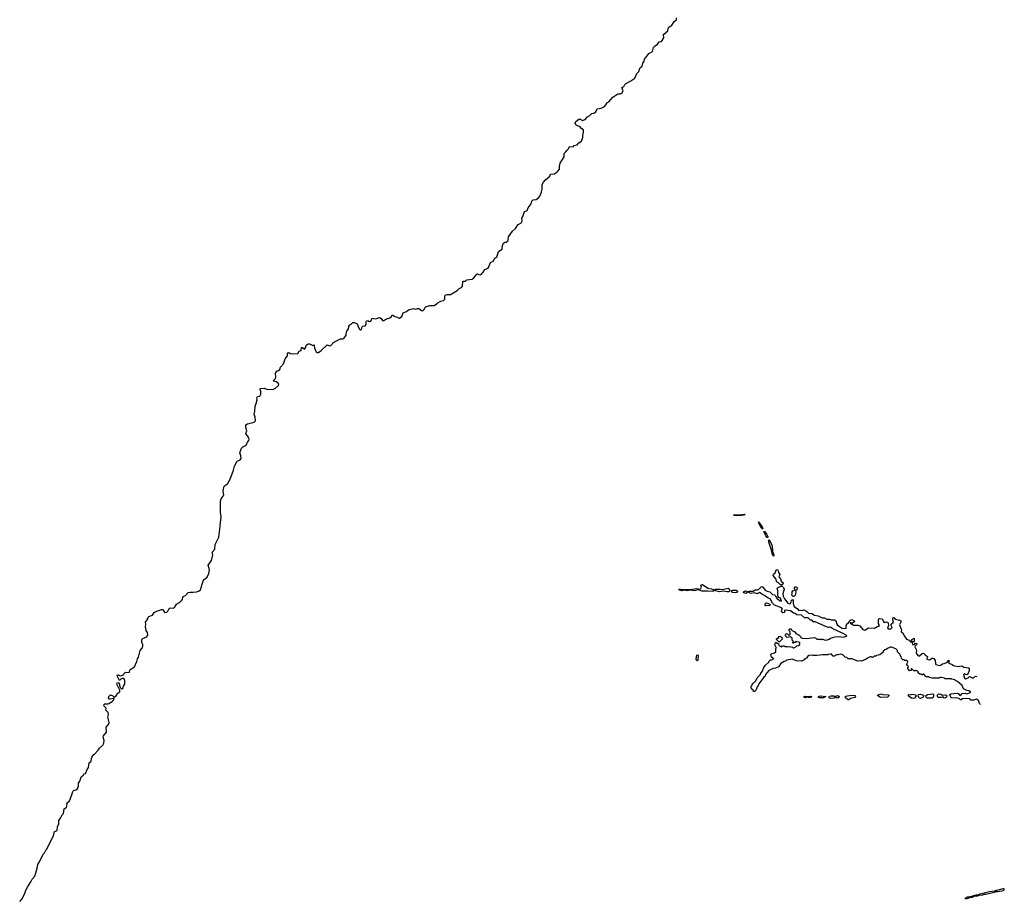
# Model space of a CAD drawing. Extents: x 2673234 to 2760940, y 830506 to 955455.
# Tile 48 of 62: x 2698310 to 2713543, y 893197 to 906807. Entities that reach past the tile are written whole.
import ezdxf

# ---------------------------------------------------------------- set-up
doc = ezdxf.new("R2010")
doc.units = 0

msp = doc.modelspace()

# ---------------------------------------------------------------- linework, layer by layer
at = {"layer": '0CON10XD'}
for points in [[(2705751, 903239), (2705773, 903255), (2705778, 903315), (2705795, 903348), (2705815, 903362), (2705835, 903363), (2705860, 903385), (2705866, 903395), (2705873, 903447), (2705935, 903537), (2705983, 903575), (2706020, 903640), (2706061, 903659), (2706077, 903675), (2706083, 903695), (2706078, 903735), (2706096, 903764), (2706114, 903825), (2706125, 903840), (2706159, 903855), (2706178, 903895), (2706221, 903955), (2706235, 903998), (2706255, 904017), (2706298, 904022), (2706342, 904058), (2706355, 904078), (2706385, 904140), (2706393, 904187), (2706394, 904255), (2706415, 904292), (2706445, 904328), (2706512, 904385), (2706522, 904415), (2706585, 904423), (2706636, 904464), (2706660, 904495), (2706662, 904535), (2706674, 904585), (2706734, 904685), (2706736, 904734), (2706760, 904760), (2706774, 904785), (2706803, 904807), (2706812, 904832), (2706815, 904847), (2706872, 904838), (2706888, 904862), (2706935, 904871), (2706961, 904899), (2707004, 904925), (2707024, 904985), (2707020, 905015), (2707032, 905065), (2707032, 905102), (2707005, 905118), (2706976, 905156), (2706950, 905160), (2706915, 905180), (2706906, 905205), (2706915, 905231), (2706961, 905269), (2706985, 905268), (2707015, 905248), (2707056, 905264), (2707092, 905305), (2707132, 905325), (2707162, 905355), (2707195, 905362), (2707225, 905380), (2707245, 905427), (2707304, 905436), (2707358, 905465), (2707395, 905510), (2707400, 905525), (2707423, 905537), (2707485, 905608), (2707563, 905657), (2707605, 905662), (2707625, 905672), (2707648, 905705), (2707628, 905755), (2707659, 905771), (2707674, 905806), (2707684, 905816), (2707765, 905858), (2707825, 905902), (2707856, 905974), (2707887, 906005), (2707902, 906055), (2707914, 906066), (2707938, 906085), (2707948, 906132), (2707972, 906165), (2707978, 906195), (2707991, 906219), (2708017, 906245), (2708044, 906286), (2708100, 906315), (2708116, 906374), (2708140, 906400), (2708180, 906430), (2708205, 906462), (2708239, 906471), (2708273, 906525), (2708272, 906575), (2708278, 906585), (2708335, 906632), (2708340, 906665), (2708355, 906692), (2708373, 906707), (2708396, 906714), (2708435, 906780), (2708472, 906805), (2708470, 906835)], [(2698310, 893165), (2698347, 893203), (2698395, 893300), (2698405, 893340), (2698432, 893385), (2698482, 893465), (2698502, 893508), (2698542, 893555), (2698562, 893605), (2698568, 893645), (2698582, 893678), (2698592, 893735), (2698622, 893785), (2698672, 893895), (2698693, 893917), (2698714, 893956), (2698732, 893975), (2698796, 894114), (2698835, 894180), (2698846, 894244), (2698882, 894255), (2698888, 894265), (2698894, 894316), (2698913, 894367), (2698913, 894417), (2698942, 894455), (2698966, 894504), (2698988, 894525), (2699000, 894595), (2699026, 894614), (2699032, 894625), (2699043, 894665), (2699041, 894685), (2699078, 894722), (2699118, 894815), (2699125, 894850), (2699145, 894878), (2699181, 894889), (2699204, 894906), (2699222, 894955), (2699222, 894995), (2699240, 895025), (2699255, 895070), (2699268, 895095), (2699295, 895120), (2699303, 895137), (2699330, 895145), (2699353, 895205), (2699372, 895235), (2699384, 895306), (2699414, 895335), (2699421, 895375), (2699442, 895425), (2699468, 895442), (2699524, 895506), (2699545, 895538), (2699596, 895584), (2699612, 895615), (2699618, 895655), (2699602, 895705), (2699604, 895725), (2699652, 895785), (2699648, 895862), (2699685, 895902), (2699696, 895935), (2699676, 896015), (2699686, 896056), (2699677, 896085), (2699642, 896125), (2699647, 896155), (2699616, 896186), (2699610, 896205), (2699627, 896223), (2699675, 896222), (2699691, 896229), (2699743, 896257), (2699758, 896275), (2699770, 896295), (2699765, 896310), (2699758, 896302), (2699712, 896292), (2699695, 896293), (2699686, 896305), (2699691, 896335), (2699715, 896360), (2699750, 896345), (2699765, 896330), (2699775, 896330), (2699803, 896347), (2699829, 896385), (2699857, 896405), (2699861, 896415), (2699857, 896435), (2699812, 896525), (2699820, 896545), (2699845, 896550), (2699864, 896474), (2699885, 896456), (2699895, 896454), (2699905, 896460), (2699914, 896496), (2699938, 896525), (2699936, 896585), (2699926, 896606), (2699915, 896612), (2699895, 896614), (2699875, 896602), (2699852, 896582), (2699820, 896655), (2699822, 896668), (2699835, 896670), (2699865, 896657), (2699885, 896659), (2699918, 896672), (2699922, 896688), (2699945, 896711), (2700002, 896708), (2700021, 896755), (2700084, 896796), (2700122, 896875), (2700133, 896917), (2700149, 896945), (2700174, 897045), (2700203, 897085), (2700215, 897115), (2700216, 897135), (2700198, 897178), (2700201, 897215), (2700215, 897232), (2700275, 897257), (2700292, 897295), (2700289, 897325), (2700265, 897355), (2700256, 897415), (2700263, 897455), (2700257, 897485), (2700290, 897535), (2700296, 897564), (2700306, 897574), (2700366, 897594), (2700393, 897635), (2700405, 897643), (2700505, 897683), (2700520, 897680), (2700555, 897636), (2700585, 897638), (2700604, 897655), (2700624, 897695), (2700638, 897705), (2700686, 897704), (2700705, 897713), (2700735, 897761), (2700780, 897790), (2700825, 897833), (2700840, 897880), (2700877, 897895), (2700918, 897942), (2700945, 897951), (2700995, 897947), (2701045, 897956), (2701088, 897972), (2701105, 897987), (2701149, 898125), (2701165, 898146), (2701210, 898180), (2701234, 898236), (2701244, 898294), (2701227, 898365), (2701280, 898440), (2701298, 898525), (2701290, 898570), (2701327, 898615), (2701334, 898685), (2701389, 898801), (2701408, 898925), (2701415, 899025), (2701425, 899115), (2701417, 899185), (2701416, 899355), (2701425, 899393), (2701459, 899435), (2701466, 899455), (2701460, 899505), (2701468, 899575), (2701480, 899595), (2701523, 899627), (2701565, 899700), (2701620, 899835), (2701632, 899898), (2701667, 899965), (2701675, 899975), (2701721, 899999), (2701734, 900015), (2701731, 900061), (2701718, 900105), (2701741, 900175), (2701761, 900199), (2701815, 900224), (2701835, 900269), (2701856, 900295), (2701859, 900315), (2701853, 900335), (2701811, 900405), (2701822, 900445), (2701808, 900495), (2701810, 900540), (2701836, 900554), (2701935, 900580), (2701954, 900595), (2701956, 900605), (2701952, 900655), (2701937, 900705), (2701950, 900745), (2701951, 900825), (2701970, 900870), (2701982, 900925), (2701978, 900955), (2701990, 900975), (2702026, 900984), (2702042, 901015), (2702040, 901065), (2702030, 901075), (2702030, 901095), (2702035, 901100), (2702094, 901106), (2702135, 901092), (2702225, 901086), (2702267, 901105), (2702312, 901145), (2702317, 901165), (2702306, 901186), (2702280, 901205), (2702244, 901214), (2702238, 901225), (2702266, 901254), (2702273, 901275), (2702268, 901335), (2702295, 901372), (2702315, 901379), (2702333, 901395), (2702345, 901428), (2702390, 901480), (2702419, 901561), (2702452, 901605), (2702454, 901635), (2702460, 901650), (2702475, 901656), (2702495, 901643), (2702525, 901636), (2702615, 901643), (2702635, 901678), (2702665, 901690), (2702672, 901735), (2702687, 901737), (2702715, 901710), (2702735, 901740), (2702740, 901765), (2702755, 901782), (2702775, 901790), (2702795, 901790), (2702845, 901768), (2702866, 901776), (2702869, 901725), (2702898, 901668), (2702912, 901655), (2702935, 901656), (2702974, 901686), (2703065, 901776), (2703105, 901761), (2703125, 901764), (2703165, 901813), (2703210, 901840), (2703275, 901871), (2703305, 901867), (2703325, 901873), (2703362, 901925), (2703360, 901945), (2703369, 901985), (2703397, 902025), (2703402, 902058), (2703417, 902083), (2703440, 902095), (2703465, 902120), (2703485, 902120), (2703529, 902099), (2703555, 902032), (2703565, 902018), (2703585, 902010), (2703598, 902015), (2703610, 902055), (2703620, 902065), (2703655, 902072), (2703671, 902089), (2703670, 902135), (2703675, 902148), (2703695, 902152), (2703715, 902138), (2703745, 902143), (2703765, 902190), (2703791, 902181), (2703815, 902180), (2703878, 902198), (2703900, 902185), (2703925, 902150), (2703945, 902150), (2703976, 902174), (2704035, 902194), (2704063, 902215), (2704075, 902238), (2704095, 902232), (2704114, 902214), (2704154, 902204), (2704165, 902192), (2704185, 902190), (2704223, 902215), (2704245, 902270), (2704295, 902293), (2704325, 902317), (2704402, 902338), (2704435, 902329), (2704465, 902340), (2704485, 902340), (2704525, 902308), (2704545, 902303), (2704563, 902317), (2704583, 902355), (2704595, 902364), (2704655, 902382), (2704725, 902382), (2704771, 902419), (2704825, 902451), (2704865, 902464), (2704888, 902485), (2704886, 902525), (2704895, 902546), (2704923, 902557), (2704975, 902557), (2705076, 902614), (2705110, 902645), (2705147, 902665), (2705163, 902685), (2705165, 902760), (2705205, 902763), (2705227, 902783), (2705310, 902790), (2705335, 902810), (2705385, 902873), (2705395, 902876), (2705415, 902864), (2705435, 902860), (2705455, 902870), (2705480, 902900), (2705505, 902942), (2705544, 902956), (2705565, 902971), (2705595, 903048), (2705635, 903073), (2705662, 903118), (2705693, 903137), (2705718, 903215), (2705725, 903226), (2705751, 903239)], [(2709415, 899128), (2709370, 899135), (2709352, 899145), (2709463, 899147), (2709520, 899155), (2709532, 899145), (2709485, 899134), (2709415, 899128)], [(2709795, 898929), (2709785, 898940), (2709744, 899015), (2709738, 899035), (2709741, 899039), (2709795, 898959), (2709805, 898930), (2709795, 898929)], [(2709875, 898796), (2709855, 898821), (2709825, 898890), (2709835, 898890), (2709865, 898851), (2709885, 898811), (2709885, 898797), (2709875, 898796)], [(2709975, 898504), (2709961, 898515), (2709937, 898617), (2709900, 898725), (2709899, 898751), (2709905, 898763), (2709949, 898665), (2709959, 898579), (2709974, 898545), (2709975, 898504)], [(2710095, 898060), (2710076, 898066), (2710045, 898097), (2710024, 898104), (2710008, 898158), (2709968, 898205), (2709972, 898228), (2710000, 898250), (2710018, 898302), (2710037, 898297), (2710049, 898255), (2710069, 898225), (2710056, 898185), (2710079, 898155), (2710089, 898119), (2710123, 898095), (2710118, 898075), (2710095, 898060)], [(2709035, 897961), (2708955, 897967), (2708865, 897963), (2708815, 897983), (2708745, 897972), (2708685, 897981), (2708635, 897971), (2708595, 897979), (2708555, 897971), (2708508, 897985), (2708512, 897995), (2708535, 897998), (2708675, 897991), (2708785, 898004), (2708835, 897997), (2708846, 898004), (2708857, 898025), (2708848, 898055), (2708860, 898065), (2708875, 898066), (2708955, 898013), (2709013, 898003), (2709040, 897990), (2709053, 897975), (2709035, 897961)], [(2709255, 897952), (2709205, 897964), (2709135, 897954), (2709058, 897975), (2709077, 897993), (2709145, 897997), (2709185, 897990), (2709272, 898012), (2709285, 898000), (2709294, 897975), (2709285, 897953), (2709255, 897952)], [(2709385, 897939), (2709345, 897943), (2709331, 897951), (2709322, 897965), (2709328, 897975), (2709345, 897982), (2709395, 897982), (2709414, 897965), (2709414, 897955), (2709405, 897944), (2709385, 897939)], [(2713172, 896213), (2713160, 896225), (2713142, 896275), (2713115, 896293), (2713065, 896277), (2713037, 896277), (2713025, 896280), (2713007, 896297), (2712955, 896303), (2712895, 896297), (2712875, 896283), (2712865, 896283), (2712845, 896302), (2712785, 896316), (2712725, 896310), (2712701, 896355), (2712701, 896365), (2712713, 896377), (2712816, 896386), (2712830, 896380), (2712848, 896355), (2712865, 896350), (2712891, 896379), (2712935, 896389), (2712965, 896376), (2713020, 896395), (2713020, 896405), (2712995, 896422), (2712965, 896428), (2712910, 896455), (2712890, 896505), (2712819, 896569), (2712770, 896595), (2712733, 896603), (2712725, 896610), (2712625, 896610), (2712617, 896617), (2712565, 896628), (2712543, 896627), (2712535, 896620), (2712427, 896617), (2712385, 896630), (2712375, 896640), (2712335, 896640), (2712298, 896678), (2712285, 896680), (2712278, 896672), (2712265, 896670), (2712255, 896680), (2712235, 896680), (2712212, 896702), (2712210, 896715), (2712195, 896730), (2712182, 896732), (2712175, 896740), (2712165, 896730), (2712145, 896730), (2712105, 896770), (2712100, 896765), (2712100, 896735), (2712075, 896730), (2712068, 896748), (2712048, 896768), (2712048, 896782), (2712060, 896795), (2712058, 896805), (2712032, 896825), (2712048, 896865), (2712045, 896880), (2712035, 896890), (2712005, 896890), (2711995, 896900), (2711972, 896902), (2711953, 896923), (2711948, 896955), (2711930, 896975), (2711930, 896985), (2711890, 897025), (2711890, 897045), (2711865, 897070), (2711797, 897097), (2711775, 897100), (2711768, 897092), (2711735, 897080), (2711717, 897063), (2711693, 897057), (2711670, 897035), (2711668, 897022), (2711615, 896980), (2711565, 896970), (2711555, 896960), (2711535, 896958), (2711505, 896940), (2711485, 896950), (2711465, 896950), (2711458, 896942), (2711425, 896930), (2711405, 896910), (2711335, 896882), (2711315, 896888), (2711275, 896882), (2711185, 896918), (2711128, 896918), (2711107, 896937), (2711080, 896945), (2711045, 896980), (2711015, 896992), (2710975, 896982), (2710945, 896982), (2710925, 896970), (2710915, 896960), (2710895, 896960), (2710868, 896988), (2710855, 896990), (2710823, 896987), (2710815, 896980), (2710725, 896982), (2710695, 896972), (2710645, 896968), (2710585, 896968), (2710575, 896972), (2710525, 896968), (2710500, 896955), (2710485, 896930), (2710455, 896920), (2710445, 896900), (2710405, 896882), (2710325, 896888), (2710265, 896910), (2710175, 896898), (2710157, 896883), (2710135, 896878), (2710087, 896843), (2710047, 896793), (2710005, 896772), (2709965, 896770), (2709900, 896735), (2709850, 896675), (2709845, 896650), (2709824, 896636), (2709745, 896530), (2709728, 896492), (2709720, 896485), (2709705, 896440), (2709678, 896412), (2709665, 896410), (2709660, 896435), (2709634, 896454), (2709624, 896475), (2709627, 896495), (2709642, 896508), (2709648, 896535), (2709662, 896548), (2709675, 896550), (2709700, 896575), (2709720, 896625), (2709770, 896675), (2709770, 896685), (2709797, 896723), (2709820, 896785), (2709844, 896816), (2709900, 896865), (2709900, 896875), (2709925, 896900), (2709945, 896900), (2709970, 896915), (2709968, 896928), (2709940, 896945), (2709932, 896985), (2709945, 897000), (2709985, 897010), (2710010, 897025), (2710010, 897075), (2710020, 897085), (2710012, 897092), (2709992, 897135), (2710000, 897145), (2710002, 897168), (2710015, 897170), (2710022, 897162), (2710038, 897158), (2710048, 897148), (2710052, 897122), (2710088, 897108), (2710095, 897100), (2710112, 897118), (2710135, 897120), (2710145, 897110), (2710185, 897110), (2710195, 897102), (2710215, 897108), (2710265, 897100), (2710275, 897090), (2710285, 897090), (2710317, 897103), (2710335, 897120), (2710358, 897122), (2710378, 897142), (2710380, 897165), (2710368, 897178), (2710335, 897180), (2710325, 897190), (2710308, 897172), (2710292, 897168), (2710285, 897160), (2710272, 897162), (2710270, 897175), (2710280, 897185), (2710260, 897205), (2710260, 897235), (2710235, 897260), (2710185, 897250), (2710160, 897275), (2710160, 897295), (2710175, 897310), (2710190, 897305), (2710215, 897280), (2710230, 897295), (2710230, 897335), (2710210, 897355), (2710225, 897380), (2710245, 897380), (2710252, 897362), (2710300, 897335), (2710322, 897302), (2710345, 897300), (2710355, 897290), (2710365, 897290), (2710390, 897265), (2710395, 897250), (2710415, 897240), (2710485, 897232), (2710605, 897248), (2710628, 897238), (2710645, 897220), (2710695, 897220), (2710705, 897210), (2710715, 897220), (2710735, 897220), (2710755, 897210), (2710785, 897208), (2710835, 897222), (2710855, 897238), (2710925, 897258), (2710985, 897262), (2711055, 897252), (2711103, 897267), (2711106, 897275), (2711096, 897285), (2711062, 897305), (2710890, 897380), (2710855, 897406), (2710825, 897404), (2710793, 897413), (2710615, 897489), (2710585, 897489), (2710574, 897504), (2710565, 897514), (2710545, 897517), (2710510, 897550), (2710454, 897554), (2710405, 897591), (2710335, 897598), (2710309, 897619), (2710283, 897623), (2710235, 897659), (2710151, 897669), (2710142, 897665), (2710140, 897635), (2710115, 897630), (2710097, 897657), (2710100, 897675), (2710110, 897685), (2710098, 897705), (2709989, 897749), (2709959, 897779), (2709919, 897845), (2709887, 897857), (2709834, 897895), (2709789, 897919), (2709765, 897941), (2709755, 897944), (2709725, 897923), (2709675, 897940), (2709625, 897926), (2709575, 897950), (2709545, 897931), (2709515, 897937), (2709506, 897945), (2709506, 897955), (2709525, 897966), (2709545, 897969), (2709575, 897956), (2709595, 897963), (2709655, 897967), (2709687, 897983), (2709727, 897983), (2709745, 897994), (2709775, 898029), (2709795, 898038), (2709809, 898029), (2709850, 897975), (2709873, 897963), (2709916, 897956), (2709955, 897913), (2709995, 897910), (2710008, 897875), (2710023, 897855), (2710065, 897821), (2710095, 897812), (2710080, 897855), (2710055, 897868), (2710044, 897884), (2710038, 897905), (2710037, 897975), (2710028, 898005), (2710033, 898017), (2710085, 898042), (2710105, 898040), (2710125, 898023), (2710137, 897995), (2710119, 897925), (2710122, 897885), (2710142, 897845), (2710195, 897779), (2710225, 897770), (2710235, 897776), (2710246, 897794), (2710253, 897827), (2710265, 897834), (2710275, 897818), (2710278, 897775), (2710292, 897725), (2710345, 897690), (2710365, 897667), (2710395, 897672), (2710414, 897664), (2710435, 897674), (2710455, 897672), (2710490, 897650), (2710515, 897623), (2710565, 897621), (2710605, 897594), (2710665, 897581), (2710725, 897554), (2710761, 897551), (2710795, 897532), (2710833, 897533), (2710865, 897520), (2710915, 897521), (2710939, 897499), (2710946, 897465), (2710963, 897437), (2711034, 897394), (2711090, 897385), (2711098, 897392), (2711098, 897435), (2711105, 897460), (2711130, 897475), (2711162, 897518), (2711185, 897524), (2711218, 897508), (2711230, 897495), (2711195, 897470), (2711175, 897470), (2711165, 897480), (2711160, 897475), (2711162, 897462), (2711178, 897458), (2711208, 897438), (2711275, 897440), (2711307, 897427), (2711355, 897370), (2711383, 897363), (2711443, 897397), (2711535, 897392), (2711575, 897420), (2711598, 897422), (2711610, 897435), (2711597, 897457), (2711594, 897515), (2711601, 897535), (2711615, 897543), (2711654, 897534), (2711685, 897482), (2711715, 897492), (2711736, 897486), (2711748, 897475), (2711752, 897435), (2711738, 897395), (2711745, 897382), (2711785, 897380), (2711806, 897405), (2711792, 897435), (2711792, 897455), (2711830, 897485), (2711817, 897517), (2711817, 897543), (2711824, 897556), (2711835, 897558), (2711855, 897530), (2711927, 897517), (2711940, 897505), (2711942, 897485), (2711922, 897445), (2711950, 897365), (2711948, 897335), (2711975, 897322), (2711993, 897273), (2712032, 897222), (2712070, 897205), (2712093, 897183), (2712110, 897180), (2712110, 897215), (2712148, 897235), (2712150, 897185), (2712145, 897180), (2712110, 897180), (2712118, 897168), (2712125, 897140), (2712148, 897142), (2712165, 897160), (2712187, 897157), (2712185, 897130), (2712172, 897128), (2712162, 897118), (2712160, 897105), (2712183, 897053), (2712178, 897005), (2712205, 896968), (2712215, 896962), (2712230, 896965), (2712272, 896998), (2712295, 897003), (2712322, 896975), (2712353, 896955), (2712356, 896944), (2712343, 896925), (2712345, 896914), (2712385, 896900), (2712425, 896927), (2712439, 896929), (2712452, 896922), (2712471, 896891), (2712476, 896845), (2712485, 896832), (2712545, 896817), (2712555, 896820), (2712585, 896840), (2712615, 896844), (2712640, 896855), (2712652, 896868), (2712668, 896872), (2712670, 896885), (2712685, 896897), (2712692, 896885), (2712682, 896862), (2712700, 896845), (2712735, 896832), (2712755, 896813), (2712825, 896798), (2712885, 896808), (2712915, 896790), (2712987, 896777), (2713000, 896765), (2713000, 896735), (2712978, 896682), (2712965, 896672), (2712924, 896686), (2712910, 896675), (2712925, 896618), (2712945, 896610), (2712982, 896625), (2713005, 896642), (2713025, 896640), (2713045, 896622), (2713067, 896623), (2713082, 896638), (2713105, 896650), (2713116, 896646)], [(2710275, 897884), (2710254, 897905), (2710262, 897935), (2710260, 897955), (2710269, 897971), (2710308, 897982), (2710298, 898005), (2710298, 898025), (2710308, 898032), (2710325, 898031), (2710337, 898017), (2710340, 897995), (2710335, 897985), (2710310, 897975), (2710317, 897945), (2710305, 897904), (2710285, 897884), (2710275, 897884)], [(2709855, 897736), (2709843, 897753), (2709844, 897765), (2709855, 897782), (2709865, 897783), (2709916, 897765), (2709922, 897755), (2709915, 897741), (2709855, 897736)], [(2710065, 897180), (2710052, 897182), (2710020, 897215), (2710020, 897225), (2710032, 897238), (2710045, 897240), (2710060, 897265), (2710075, 897268), (2710095, 897250), (2710110, 897225), (2710065, 897180)], [(2708795, 896886), (2708785, 896888), (2708778, 896905), (2708779, 896955), (2708785, 896972), (2708795, 896980), (2708806, 896965), (2708801, 896925), (2708804, 896895), (2708795, 896886)], [(2710465, 896316), (2710441, 896325), (2710446, 896335), (2710460, 896340), (2710516, 896336), (2710545, 896341), (2710558, 896335), (2710555, 896321), (2710515, 896319), (2710495, 896330), (2710465, 896316)], [(2710682, 896312), (2710664, 896325), (2710666, 896335), (2710695, 896347), (2710780, 896335), (2710745, 896314), (2710682, 896312)], [(2710855, 896306), (2710835, 896314), (2710831, 896325), (2710841, 896339), (2710864, 896344), (2710905, 896345), (2710925, 896330), (2710935, 896330), (2710949, 896345), (2710965, 896351), (2710988, 896335), (2710988, 896325), (2710975, 896314), (2710955, 896307), (2710935, 896320), (2710925, 896320), (2710905, 896308), (2710855, 896306)], [(2711135, 896284), (2711125, 896284), (2711088, 896315), (2711082, 896328), (2711090, 896340), (2711175, 896358), (2711228, 896348), (2711241, 896335), (2711231, 896319), (2711165, 896303), (2711135, 896284)], [(2711625, 896318), (2711587, 896345), (2711582, 896355), (2711635, 896376), (2711665, 896367), (2711745, 896363), (2711758, 896355), (2711757, 896345), (2711735, 896323), (2711625, 896318)], [(2712135, 896306), (2712105, 896308), (2712065, 896336), (2712054, 896356), (2712065, 896367), (2712093, 896363), (2712115, 896370), (2712175, 896359), (2712175, 896336), (2712155, 896311), (2712135, 896306)], [(2712245, 896303), (2712227, 896307), (2712219, 896319), (2712210, 896345), (2712216, 896364), (2712245, 896372), (2712294, 896355), (2712300, 896345), (2712287, 896325), (2712245, 896303)], [(2712425, 896311), (2712351, 896311), (2712333, 896325), (2712329, 896345), (2712353, 896367), (2712435, 896374), (2712446, 896365), (2712446, 896335), (2712439, 896321), (2712425, 896311)], [(2712615, 896311), (2712595, 896330), (2712565, 896319), (2712527, 896317), (2712514, 896324), (2712506, 896345), (2712516, 896364), (2712535, 896375), (2712561, 896371), (2712585, 896357), (2712635, 896362), (2712647, 896357), (2712652, 896345), (2712646, 896325), (2712635, 896314), (2712615, 896311)], [(2712965, 893204), (2712940, 893205), (2712938, 893215), (2712975, 893233), (2713005, 893236), (2713105, 893264), (2713136, 893264), (2713170, 893280), (2713313, 893317), (2713391, 893329), (2713525, 893366), (2713536, 893365), (2713543, 893355), (2713528, 893335), (2713503, 893325), (2713445, 893312), (2713415, 893315), (2713385, 893300), (2713255, 893269), (2713225, 893270), (2713205, 893262), (2713153, 893257), (2713126, 893244), (2713072, 893238), (2713045, 893225), (2713005, 893220), (2712965, 893204)]]:
    msp.add_lwpolyline(points, dxfattribs=at)

doc.saveas('drawing.dxf')
